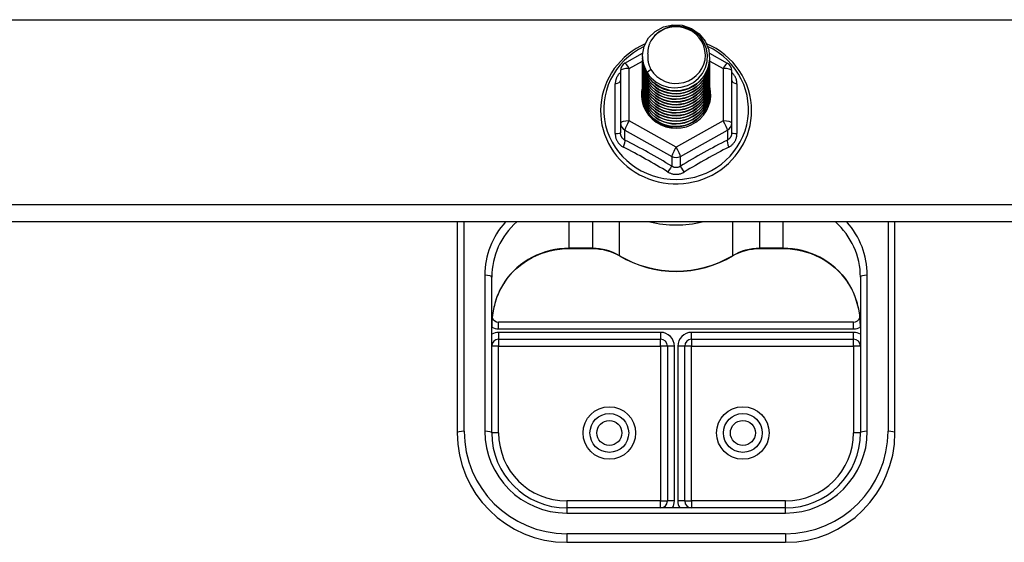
# Model space of a CAD drawing. Header units: inches. Extents: x 48.1 to 120.1, y 31.5 to 55.7.
# Tile 51 of 82: x 88.6 to 93.1, y 49.8 to 52.2. Entities that reach past the tile are written whole.
import ezdxf

# ---------------------------------------------------------------- set-up
doc = ezdxf.new("R2010")
doc.units = ezdxf.units.IN
doc.header["$MEASUREMENT"] = 0
doc.layers.add('Visible Edges(ANSI)', color=7, linetype='Continuous', lineweight=25)
doc.layers.add('Visible Tangent Edges(ANSI)', color=7, linetype='Continuous', lineweight=25)

msp = doc.modelspace()

# ---------------------------------------------------------------- linework, layer by layer
at = {"layer": 'Visible Edges(ANSI)'}
for p, q in [((91.3201, 51.9823), (91.401, 52.0275)), ((91.7058, 52.0279), (91.7876, 51.9823)), ((91.4003, 52.0125), (91.4003, 52.0129)), ((91.4003, 51.9999), (91.4003, 52.0003)), ((91.4003, 51.9874), (91.4003, 51.9878)), ((91.4003, 51.9748), (91.4003, 51.9753)), ((91.7074, 52.0062), (91.7074, 52.0066)), ((91.7074, 51.9937), (91.7074, 51.9941)), ((91.7074, 51.9811), (91.7074, 51.9815)), ((91.2999, 51.9479), (91.2999, 51.7083)), ((91.4003, 51.9623), (91.4003, 51.9627)), ((91.4003, 51.9498), (91.4003, 51.9502)), ((91.4003, 51.9372), (91.4003, 51.9376)), ((91.7074, 51.9686), (91.7074, 51.969)), ((91.7074, 51.956), (91.7074, 51.9564)), ((91.7074, 51.9435), (91.7074, 51.9439)), ((91.7074, 51.931), (91.7074, 51.9314)), ((91.8078, 51.7083), (91.8078, 51.9479)), ((91.4003, 51.9247), (91.4003, 51.9251)), ((91.4003, 51.9122), (91.4003, 51.9126)), ((91.4003, 51.8996), (91.4003, 51.9)), ((91.4003, 51.8871), (91.4003, 51.8875)), ((91.7074, 51.9184), (91.7074, 51.9188)), ((91.7074, 51.9059), (91.7074, 51.9063)), ((91.7074, 51.8933), (91.7074, 51.8938)), ((91.4003, 51.8745), (91.4003, 51.8749)), ((91.4003, 51.862), (91.4003, 51.8624)), ((91.4003, 51.8495), (91.4003, 51.8499)), ((91.7074, 51.8808), (91.7074, 51.8812)), ((91.7074, 51.8683), (91.7074, 51.8687)), ((91.7074, 51.8557), (91.7074, 51.8561)), ((91.7074, 51.8432), (91.7074, 51.8436)), ((91.4003, 51.8369), (91.4003, 51.8373)), ((91.2999, 51.7083), (91.2999, 51.6635)), ((91.8078, 51.6635), (91.8078, 51.7083)), ((91.5351, 51.6924), (91.5341, 51.6868)), ((118.5538, 51.2564), (64.5538, 51.2564)), ((90.5538, 51.2564), (90.5538, 50.291)), ((92.5538, 50.291), (92.5538, 51.2564)), ((91.0656, 51.1345), (91.1717, 51.1345)), ((91.9359, 51.1345), (92.042, 51.1345)), ((90.7113, 50.291), (90.7113, 51.0042)), ((92.3963, 51.0042), (92.3963, 50.291)), ((92.3649, 50.7984), (90.7428, 50.7984)), ((90.7428, 50.7196), (91.483, 50.7196)), ((91.6247, 50.7196), (92.3649, 50.7196)), ((91.5145, 50.6881), (91.5145, 49.98)), ((91.5932, 49.98), (91.5932, 50.6881)), ((92.0538, 49.9485), (91.0538, 49.9485)), ((91.0538, 49.791), (92.0538, 49.791))]:
    msp.add_line(p, q, dxfattribs=at)
at = {"layer": 'Visible Edges(ANSI)', "flags": 128}
for points in [[(91.4212, 51.9391), (91.4048, 51.9777), (91.4004, 52.0192), (91.4085, 52.0601), (91.4283, 52.0972), (91.4584, 52.1274), (91.4961, 52.1481), (91.5385, 52.1577), (91.5821, 52.1553), (91.6235, 52.1411), (91.6592, 52.1162), (91.6864, 52.0826), (91.7029, 52.0428), (91.7072, 52.0002), (91.6992, 51.9581), (91.6794, 51.9199), (91.6494, 51.8886), (91.6117, 51.8667), (91.5693, 51.8559), (91.5256, 51.8571), (91.4843, 51.8702), (91.4485, 51.8939), (91.4213, 51.9264), (91.4048, 51.9649), (91.4004, 52.0064)], [(91.4398, 51.9145), (91.4626, 51.8957), (91.4887, 51.8815), (91.5173, 51.8726), (91.5472, 51.8694), (91.5771, 51.872), (91.606, 51.8803), (91.6326, 51.8941), (91.6558, 51.9128), (91.6746, 51.9356), (91.6883, 51.9617), (91.6961, 51.99), (91.6978, 52.0192), (91.6933, 52.0481), (91.6826, 52.0755), (91.6663, 52.1001), (91.6451, 52.1208), (91.6198, 52.1367), (91.5917, 52.147), (91.5619, 52.1512), (91.532, 52.1492), (91.5033, 52.1409), (91.4773, 52.1267), (91.4551, 52.1074), (91.438, 52.0838)], [(91.4124, 52.0699), (91.3917, 52.06), (91.3716, 52.0488), (91.3524, 52.0364), (91.3341, 52.0227), (91.3168, 52.0079), (91.3005, 51.9919), (91.2854, 51.975), (91.2715, 51.9571), (91.2588, 51.9383), (91.2474, 51.9187), (91.2375, 51.8984), (91.2289, 51.8775), (91.2218, 51.8562), (91.2162, 51.8343), (91.2122, 51.8122), (91.2097, 51.7899), (91.2087, 51.7674), (91.2093, 51.7449), (91.2114, 51.7225), (91.2151, 51.7003), (91.2203, 51.6784), (91.227, 51.6569), (91.2352, 51.6359), (91.2448, 51.6155), (91.2559, 51.5957), (91.2682, 51.5767), (91.2818, 51.5586), (91.2967, 51.5414), (91.3127, 51.5252), (91.3297, 51.5101), (91.3478, 51.4961), (91.3668, 51.4834), (91.3866, 51.4719), (91.4072, 51.4617), (91.4284, 51.4529), (91.4502, 51.4454), (91.4724, 51.4394), (91.495, 51.4349), (91.5179, 51.4318), (91.5409, 51.4302), (91.5639, 51.4301), (91.587, 51.4315), (91.6098, 51.4344), (91.6325, 51.4388), (91.6547, 51.4446), (91.6766, 51.4518), (91.6979, 51.4605), (91.7185, 51.4705), (91.7384, 51.4819), (91.7575, 51.4945), (91.7757, 51.5083), (91.7929, 51.5233), (91.8091, 51.5393), (91.8241, 51.5564), (91.8378, 51.5744), (91.8504, 51.5933), (91.8615, 51.613), (91.8713, 51.6333), (91.8797, 51.6543), (91.8866, 51.6757), (91.892, 51.6976), (91.8959, 51.7198), (91.8982, 51.7421), (91.899, 51.7646)], [(91.438, 52.0838), (91.4367, 52.0813), (91.4355, 52.0787), (91.4343, 52.0762), (91.4332, 52.0736), (91.4322, 52.071), (91.4312, 52.0683), (91.4303, 52.0657), (91.4294, 52.063), (91.4286, 52.0603), (91.4279, 52.0576), (91.4272, 52.0548), (91.4266, 52.0521), (91.426, 52.0493), (91.4255, 52.0466), (91.4251, 52.0438), (91.4247, 52.041), (91.4244, 52.0382), (91.4242, 52.0354), (91.424, 52.0326), (91.4239, 52.0298), (91.4238, 52.027), (91.4239, 52.0242), (91.424, 52.0214), (91.4241, 52.0186)], [(91.899, 51.7646), (91.8981, 51.7888), (91.8954, 51.8129), (91.8909, 51.8368), (91.8846, 51.8602), (91.8766, 51.8832), (91.8669, 51.9055), (91.8556, 51.9271), (91.8427, 51.9478), (91.8283, 51.9675), (91.8124, 51.9862), (91.7953, 52.0037), (91.7768, 52.02), (91.7573, 52.035), (91.7366, 52.0485), (91.715, 52.0605), (91.6926, 52.071)], [(91.4003, 52.0125), (91.4004, 52.008), (91.4006, 52.0035), (91.4009, 51.999), (91.4014, 51.9946), (91.4021, 51.9902), (91.4029, 51.9857), (91.4038, 51.9814), (91.4049, 51.977), (91.4061, 51.9727), (91.4074, 51.9684), (91.4089, 51.9641), (91.4105, 51.9599), (91.4123, 51.9558), (91.4141, 51.9517), (91.4162, 51.9476), (91.4183, 51.9437), (91.4206, 51.9398), (91.423, 51.9359), (91.4255, 51.9321), (91.4281, 51.9284), (91.4309, 51.9248), (91.4337, 51.9213), (91.4367, 51.9178), (91.4398, 51.9145)], [(91.4003, 51.9999), (91.4016, 51.9808), (91.4055, 51.962), (91.412, 51.9439), (91.4209, 51.9267), (91.432, 51.9108), (91.4453, 51.8965), (91.4604, 51.884), (91.4771, 51.8734), (91.4951, 51.8651), (91.5141, 51.8591), (91.5338, 51.8556), (91.5538, 51.8546), (91.5739, 51.8561), (91.5936, 51.8602), (91.6126, 51.8667), (91.6306, 51.8755), (91.6473, 51.8866), (91.6624, 51.8996), (91.6756, 51.9145), (91.6868, 51.9309), (91.6957, 51.9486), (91.7021, 51.9672), (91.7061, 51.9865), (91.7074, 52.0062)], [(91.4003, 51.9874), (91.4016, 51.9683), (91.4055, 51.9495), (91.412, 51.9313), (91.4209, 51.9142), (91.432, 51.8983), (91.4453, 51.884), (91.4604, 51.8714), (91.4771, 51.8609), (91.4951, 51.8526), (91.5141, 51.8466), (91.5338, 51.843), (91.5538, 51.842), (91.5739, 51.8436), (91.5936, 51.8476), (91.6126, 51.8541), (91.6306, 51.863), (91.6473, 51.874), (91.6624, 51.8871), (91.6756, 51.902), (91.6868, 51.9184), (91.6957, 51.936), (91.7021, 51.9547), (91.7061, 51.974), (91.7074, 51.9937)], [(91.4003, 51.9748), (91.4016, 51.9557), (91.4055, 51.9369), (91.412, 51.9188), (91.4209, 51.9016), (91.432, 51.8858), (91.4453, 51.8714), (91.4604, 51.8589), (91.4771, 51.8483), (91.4951, 51.84), (91.5141, 51.834), (91.5338, 51.8305), (91.5538, 51.8295), (91.5739, 51.831), (91.5936, 51.8351), (91.6126, 51.8416), (91.6306, 51.8504), (91.6473, 51.8615), (91.6624, 51.8746), (91.6756, 51.8894), (91.6868, 51.9058), (91.6957, 51.9235), (91.7021, 51.9422), (91.7061, 51.9615), (91.7074, 51.9811)], [(91.7072, 52.0001), (91.7067, 51.9799), (91.7034, 51.96), (91.6974, 51.9407), (91.6888, 51.9223), (91.6778, 51.9052), (91.6645, 51.8897), (91.6493, 51.876), (91.6323, 51.8644), (91.614, 51.8551), (91.5945, 51.8483), (91.5743, 51.844), (91.5537, 51.8425), (91.5332, 51.8435), (91.513, 51.8473), (91.4935, 51.8536), (91.4752, 51.8623), (91.4582, 51.8734), (91.443, 51.8866), (91.4298, 51.9016), (91.4188, 51.9181), (91.4102, 51.936), (91.4042, 51.9548), (91.4009, 51.9742), (91.4004, 51.9939)], [(91.7072, 51.9876), (91.7067, 51.9674), (91.7034, 51.9475), (91.6974, 51.9281), (91.6888, 51.9098), (91.6778, 51.8926), (91.6645, 51.8771), (91.6493, 51.8634), (91.6323, 51.8519), (91.614, 51.8426), (91.5945, 51.8358), (91.5743, 51.8315), (91.5537, 51.8299), (91.5332, 51.831), (91.513, 51.8347), (91.4935, 51.841), (91.4752, 51.8498), (91.4582, 51.8609), (91.443, 51.874), (91.4298, 51.889), (91.4188, 51.9056), (91.4102, 51.9235), (91.4042, 51.9423), (91.4009, 51.9617), (91.4004, 51.9813)], [(91.7072, 51.975), (91.7067, 51.9549), (91.7034, 51.9349), (91.6974, 51.9156), (91.6888, 51.8972), (91.6778, 51.8801), (91.6645, 51.8646), (91.6493, 51.8509), (91.6323, 51.8393), (91.614, 51.83), (91.5945, 51.8232), (91.5743, 51.819), (91.5537, 51.8174), (91.5332, 51.8185), (91.513, 51.8222), (91.4935, 51.8285), (91.4752, 51.8373), (91.4582, 51.8483), (91.443, 51.8615), (91.4298, 51.8765), (91.4188, 51.8931), (91.4102, 51.9109), (91.4042, 51.9297), (91.4009, 51.9491), (91.4004, 51.9688)], [(91.4241, 52.0186), (91.424, 52.0158), (91.4239, 52.013), (91.4239, 52.0102), (91.424, 52.0074), (91.4241, 52.0046), (91.4243, 52.0018), (91.4245, 51.999), (91.4248, 51.9962), (91.4252, 51.9935), (91.4257, 51.9907), (91.4262, 51.9879), (91.4267, 51.9852), (91.4274, 51.9824), (91.4281, 51.9797), (91.4288, 51.977), (91.4296, 51.9743), (91.4305, 51.9716), (91.4315, 51.969), (91.4325, 51.9663), (91.4335, 51.9637), (91.4346, 51.9611), (91.4358, 51.9586), (91.437, 51.956), (91.4383, 51.9535)], [(91.4003, 51.9623), (91.4016, 51.9432), (91.4055, 51.9244), (91.412, 51.9063), (91.4209, 51.8891), (91.432, 51.8732), (91.4453, 51.8589), (91.4604, 51.8463), (91.4771, 51.8358), (91.4951, 51.8275), (91.5141, 51.8215), (91.5338, 51.818), (91.5538, 51.817), (91.5739, 51.8185), (91.5936, 51.8225), (91.6126, 51.829), (91.6306, 51.8379), (91.6473, 51.849), (91.6624, 51.862), (91.6756, 51.8769), (91.6868, 51.8933), (91.6957, 51.911), (91.7021, 51.9296), (91.7061, 51.9489), (91.7074, 51.9686)], [(91.4003, 51.9498), (91.4016, 51.9306), (91.4055, 51.9119), (91.412, 51.8937), (91.4209, 51.8766), (91.432, 51.8607), (91.4453, 51.8463), (91.4604, 51.8338), (91.4771, 51.8233), (91.4951, 51.8149), (91.5141, 51.809), (91.5338, 51.8054), (91.5538, 51.8044), (91.5739, 51.806), (91.5936, 51.81), (91.6126, 51.8165), (91.6306, 51.8254), (91.6473, 51.8364), (91.6624, 51.8495), (91.6756, 51.8643), (91.6868, 51.8808), (91.6957, 51.8984), (91.7021, 51.9171), (91.7061, 51.9364), (91.7074, 51.956)], [(91.4003, 51.9372), (91.4016, 51.9181), (91.4055, 51.8993), (91.412, 51.8812), (91.4209, 51.864), (91.432, 51.8481), (91.4453, 51.8338), (91.4604, 51.8213), (91.4771, 51.8107), (91.4951, 51.8024), (91.5141, 51.7964), (91.5338, 51.7929), (91.5538, 51.7919), (91.5739, 51.7934), (91.5936, 51.7975), (91.6126, 51.804), (91.6306, 51.8128), (91.6473, 51.8239), (91.6624, 51.8369), (91.6756, 51.8518), (91.6868, 51.8682), (91.6957, 51.8859), (91.7021, 51.9045), (91.7061, 51.9239), (91.7074, 51.9435)], [(91.4003, 51.9247), (91.4016, 51.9056), (91.4055, 51.8868), (91.412, 51.8687), (91.4209, 51.8515), (91.432, 51.8356), (91.4453, 51.8213), (91.4604, 51.8087), (91.4771, 51.7982), (91.4951, 51.7899), (91.5141, 51.7839), (91.5338, 51.7804), (91.5538, 51.7793), (91.5739, 51.7809), (91.5936, 51.7849), (91.6126, 51.7914), (91.6306, 51.8003), (91.6473, 51.8113), (91.6624, 51.8244), (91.6756, 51.8393), (91.6868, 51.8557), (91.6957, 51.8734), (91.7021, 51.892), (91.7061, 51.9113), (91.7074, 51.931)], [(91.7072, 51.9625), (91.7067, 51.9423), (91.7034, 51.9224), (91.6974, 51.9031), (91.6888, 51.8847), (91.6778, 51.8676), (91.6645, 51.852), (91.6493, 51.8384), (91.6323, 51.8268), (91.614, 51.8175), (91.5945, 51.8107), (91.5743, 51.8064), (91.5537, 51.8048), (91.5332, 51.8059), (91.513, 51.8096), (91.4935, 51.816), (91.4752, 51.8247), (91.4582, 51.8358), (91.443, 51.8489), (91.4298, 51.8639), (91.4188, 51.8805), (91.4102, 51.8984), (91.4042, 51.9172), (91.4009, 51.9366), (91.4004, 51.9562)], [(91.7072, 51.95), (91.7067, 51.9298), (91.7034, 51.9098), (91.6974, 51.8905), (91.6888, 51.8721), (91.6778, 51.855), (91.6645, 51.8395), (91.6493, 51.8258), (91.6323, 51.8142), (91.614, 51.805), (91.5945, 51.7981), (91.5743, 51.7939), (91.5537, 51.7923), (91.5332, 51.7934), (91.513, 51.7971), (91.4935, 51.8034), (91.4752, 51.8122), (91.4582, 51.8232), (91.443, 51.8364), (91.4298, 51.8514), (91.4188, 51.868), (91.4102, 51.8858), (91.4042, 51.9046), (91.4009, 51.9241), (91.4004, 51.9437)], [(91.7072, 51.9374), (91.7067, 51.9172), (91.7034, 51.8973), (91.6974, 51.878), (91.6888, 51.8596), (91.6778, 51.8425), (91.6645, 51.827), (91.6493, 51.8133), (91.6323, 51.8017), (91.614, 51.7924), (91.5945, 51.7856), (91.5743, 51.7814), (91.5537, 51.7798), (91.5332, 51.7808), (91.513, 51.7846), (91.4935, 51.7909), (91.4752, 51.7996), (91.4582, 51.8107), (91.443, 51.8239), (91.4298, 51.8389), (91.4188, 51.8555), (91.4102, 51.8733), (91.4042, 51.8921), (91.4009, 51.9115), (91.4004, 51.9312)], [(91.4383, 51.9535), (91.4376, 51.9529), (91.4369, 51.9523), (91.4362, 51.9517), (91.4355, 51.9511), (91.4348, 51.9505), (91.434, 51.9499), (91.4333, 51.9493), (91.4326, 51.9487), (91.4319, 51.9481), (91.4312, 51.9475), (91.4305, 51.9469), (91.4298, 51.9463), (91.429, 51.9457), (91.4283, 51.9451), (91.4276, 51.9445), (91.4269, 51.9439), (91.4262, 51.9433), (91.4255, 51.9427), (91.4248, 51.9421), (91.424, 51.9415), (91.4233, 51.9409), (91.4226, 51.9403), (91.4219, 51.9397), (91.4212, 51.9391)], [(91.4003, 51.9122), (91.4016, 51.893), (91.4055, 51.8742), (91.412, 51.8561), (91.4209, 51.839), (91.432, 51.8231), (91.4453, 51.8087), (91.4604, 51.7962), (91.4771, 51.7857), (91.4951, 51.7773), (91.5141, 51.7713), (91.5338, 51.7678), (91.5538, 51.7668), (91.5739, 51.7683), (91.5936, 51.7724), (91.6126, 51.7789), (91.6306, 51.7877), (91.6473, 51.7988), (91.6624, 51.8119), (91.6756, 51.8267), (91.6868, 51.8431), (91.6957, 51.8608), (91.7021, 51.8795), (91.7061, 51.8988), (91.7074, 51.9184)], [(91.4003, 51.8996), (91.4016, 51.8805), (91.4055, 51.8617), (91.412, 51.8436), (91.4209, 51.8264), (91.432, 51.8105), (91.4453, 51.7962), (91.4604, 51.7836), (91.4771, 51.7731), (91.4951, 51.7648), (91.5141, 51.7588), (91.5338, 51.7553), (91.5538, 51.7543), (91.5739, 51.7558), (91.5936, 51.7599), (91.6126, 51.7664), (91.6306, 51.7752), (91.6473, 51.7863), (91.6624, 51.7993), (91.6756, 51.8142), (91.6868, 51.8306), (91.6957, 51.8483), (91.7021, 51.8669), (91.7061, 51.8862), (91.7074, 51.9059)], [(91.4003, 51.8871), (91.4016, 51.868), (91.4055, 51.8492), (91.412, 51.831), (91.4209, 51.8139), (91.432, 51.798), (91.4453, 51.7837), (91.4604, 51.7711), (91.4771, 51.7606), (91.4951, 51.7523), (91.5141, 51.7463), (91.5338, 51.7427), (91.5538, 51.7417), (91.5739, 51.7433), (91.5936, 51.7473), (91.6126, 51.7538), (91.6306, 51.7627), (91.6473, 51.7737), (91.6624, 51.7868), (91.6756, 51.8016), (91.6868, 51.8181), (91.6957, 51.8357), (91.7021, 51.8544), (91.7061, 51.8737), (91.7074, 51.8933)], [(91.7072, 51.9249), (91.7067, 51.9047), (91.7034, 51.8848), (91.6974, 51.8654), (91.6888, 51.8471), (91.6778, 51.83), (91.6645, 51.8144), (91.6493, 51.8007), (91.6323, 51.7892), (91.614, 51.7799), (91.5945, 51.7731), (91.5743, 51.7688), (91.5537, 51.7672), (91.5332, 51.7683), (91.513, 51.772), (91.4935, 51.7783), (91.4752, 51.7871), (91.4582, 51.7982), (91.443, 51.8113), (91.4298, 51.8263), (91.4188, 51.8429), (91.4102, 51.8608), (91.4042, 51.8796), (91.4009, 51.899), (91.4004, 51.9186)], [(91.7072, 51.9124), (91.7067, 51.8922), (91.7034, 51.8722), (91.6974, 51.8529), (91.6888, 51.8345), (91.6778, 51.8174), (91.6645, 51.8019), (91.6493, 51.7882), (91.6323, 51.7766), (91.614, 51.7673), (91.5945, 51.7605), (91.5743, 51.7563), (91.5537, 51.7547), (91.5332, 51.7558), (91.513, 51.7595), (91.4935, 51.7658), (91.4752, 51.7746), (91.4582, 51.7856), (91.443, 51.7988), (91.4298, 51.8138), (91.4188, 51.8304), (91.4102, 51.8482), (91.4042, 51.867), (91.4009, 51.8864), (91.4004, 51.9061)], [(91.7072, 51.8998), (91.7067, 51.8796), (91.7034, 51.8597), (91.6974, 51.8404), (91.6888, 51.822), (91.6778, 51.8049), (91.6645, 51.7893), (91.6493, 51.7757), (91.6323, 51.7641), (91.614, 51.7548), (91.5945, 51.748), (91.5743, 51.7437), (91.5537, 51.7421), (91.5332, 51.7432), (91.513, 51.747), (91.4935, 51.7533), (91.4752, 51.762), (91.4582, 51.7731), (91.443, 51.7862), (91.4298, 51.8013), (91.4188, 51.8178), (91.4102, 51.8357), (91.4042, 51.8545), (91.4009, 51.8739), (91.4004, 51.8935)], [(91.7072, 51.8873), (91.7067, 51.8671), (91.7034, 51.8472), (91.6974, 51.8278), (91.6888, 51.8094), (91.6778, 51.7923), (91.6645, 51.7768), (91.6493, 51.7631), (91.6323, 51.7515), (91.614, 51.7423), (91.5945, 51.7354), (91.5743, 51.7312), (91.5537, 51.7296), (91.5332, 51.7307), (91.513, 51.7344), (91.4935, 51.7407), (91.4752, 51.7495), (91.4582, 51.7606), (91.443, 51.7737), (91.4298, 51.7887), (91.4188, 51.8053), (91.4102, 51.8232), (91.4042, 51.842), (91.4009, 51.8614), (91.4004, 51.881)], [(91.4003, 51.8745), (91.4016, 51.8554), (91.4055, 51.8366), (91.412, 51.8185), (91.4209, 51.8013), (91.432, 51.7855), (91.4453, 51.7711), (91.4604, 51.7586), (91.4771, 51.748), (91.4951, 51.7397), (91.5141, 51.7337), (91.5338, 51.7302), (91.5538, 51.7292), (91.5739, 51.7307), (91.5936, 51.7348), (91.6126, 51.7413), (91.6306, 51.7501), (91.6473, 51.7612), (91.6624, 51.7742), (91.6756, 51.7891), (91.6868, 51.8055), (91.6957, 51.8232), (91.7021, 51.8419), (91.7061, 51.8612), (91.7074, 51.8808)], [(91.4003, 51.862), (91.4016, 51.8429), (91.4055, 51.8241), (91.412, 51.806), (91.4209, 51.7888), (91.432, 51.7729), (91.4453, 51.7586), (91.4604, 51.746), (91.4771, 51.7355), (91.4951, 51.7272), (91.5141, 51.7212), (91.5338, 51.7177), (91.5538, 51.7167), (91.5739, 51.7182), (91.5936, 51.7222), (91.6126, 51.7287), (91.6306, 51.7376), (91.6473, 51.7486), (91.6624, 51.7617), (91.6756, 51.7766), (91.6868, 51.793), (91.6957, 51.8107), (91.7021, 51.8293), (91.7061, 51.8486), (91.7074, 51.8683)], [(91.4003, 51.8495), (91.4016, 51.8303), (91.4055, 51.8116), (91.412, 51.7934), (91.4209, 51.7763), (91.432, 51.7604), (91.4453, 51.746), (91.4604, 51.7335), (91.4771, 51.723), (91.4951, 51.7146), (91.5141, 51.7087), (91.5338, 51.7051), (91.5538, 51.7041), (91.5739, 51.7056), (91.5936, 51.7097), (91.6126, 51.7162), (91.6306, 51.7251), (91.6473, 51.7361), (91.6624, 51.7492), (91.6756, 51.764), (91.6868, 51.7804), (91.6957, 51.7981), (91.7021, 51.8168), (91.7061, 51.8361), (91.7074, 51.8557)], [(91.4003, 51.8369), (91.4016, 51.8178), (91.4055, 51.799), (91.412, 51.7809), (91.4209, 51.7637), (91.432, 51.7478), (91.4453, 51.7335), (91.4604, 51.721), (91.4771, 51.7104), (91.4951, 51.7021), (91.5141, 51.6961), (91.5338, 51.6926), (91.5538, 51.6916), (91.5739, 51.6931), (91.5936, 51.6972), (91.6126, 51.7037), (91.6306, 51.7125), (91.6473, 51.7236), (91.6624, 51.7366), (91.6756, 51.7515), (91.6868, 51.7679), (91.6957, 51.7856), (91.7021, 51.8042), (91.7061, 51.8235), (91.7074, 51.8432)], [(91.7072, 51.8747), (91.7067, 51.8546), (91.7034, 51.8346), (91.6974, 51.8153), (91.6888, 51.7969), (91.6778, 51.7798), (91.6645, 51.7643), (91.6493, 51.7506), (91.6323, 51.739), (91.614, 51.7297), (91.5945, 51.7229), (91.5743, 51.7187), (91.5537, 51.7171), (91.5332, 51.7181), (91.513, 51.7219), (91.4935, 51.7282), (91.4752, 51.7369), (91.4582, 51.748), (91.443, 51.7612), (91.4298, 51.7762), (91.4188, 51.7928), (91.4102, 51.8106), (91.4042, 51.8294), (91.4009, 51.8488), (91.4004, 51.8685)], [(91.7072, 51.8622), (91.7067, 51.842), (91.7034, 51.8221), (91.6974, 51.8027), (91.6888, 51.7844), (91.6778, 51.7673), (91.6645, 51.7517), (91.6493, 51.7381), (91.6323, 51.7265), (91.614, 51.7172), (91.5945, 51.7104), (91.5743, 51.7061), (91.5537, 51.7045), (91.5332, 51.7056), (91.513, 51.7093), (91.4935, 51.7156), (91.4752, 51.7244), (91.4582, 51.7355), (91.443, 51.7486), (91.4298, 51.7636), (91.4188, 51.7802), (91.4102, 51.7981), (91.4042, 51.8169), (91.4009, 51.8363), (91.4004, 51.8559)], [(91.7072, 51.8497), (91.7067, 51.8295), (91.7034, 51.8095), (91.6974, 51.7902), (91.6888, 51.7718), (91.6778, 51.7547), (91.6645, 51.7392), (91.6493, 51.7255), (91.6323, 51.7139), (91.614, 51.7046), (91.5945, 51.6978), (91.5743, 51.6936), (91.5537, 51.692), (91.5332, 51.6931), (91.513, 51.6968), (91.4935, 51.7031), (91.4752, 51.7119), (91.4582, 51.7229), (91.443, 51.7361), (91.4298, 51.7511), (91.4188, 51.7677), (91.4102, 51.7855), (91.4042, 51.8043), (91.4009, 51.8237), (91.4004, 51.8434)], [(91.5341, 51.6868), (91.5272, 51.6879), (91.5203, 51.6894), (91.5136, 51.6911), (91.5069, 51.6931), (91.5003, 51.6953), (91.4939, 51.6979), (91.4876, 51.7007), (91.4814, 51.7039), (91.4753, 51.7073), (91.4694, 51.7109), (91.4637, 51.7148), (91.4582, 51.7189), (91.4529, 51.7233), (91.4478, 51.7279), (91.443, 51.7327), (91.4383, 51.7377), (91.4339, 51.7429), (91.4298, 51.7484), (91.4259, 51.754), (91.4223, 51.7597), (91.4189, 51.7656), (91.4159, 51.7716), (91.4131, 51.7778), (91.4106, 51.7841)], [(90.7689, 50.9796), (90.7814, 50.9969), (90.7951, 51.0135), (90.8098, 51.0292), (90.8254, 51.044), (90.842, 51.0579), (90.8595, 51.0707), (90.8777, 51.0825), (90.8967, 51.0932), (90.9164, 51.1027), (90.9366, 51.1111), (90.9573, 51.1182), (90.9785, 51.124), (91, 51.1286), (91.0217, 51.1319), (91.0436, 51.1339), (91.0656, 51.1345)], [(91.1717, 51.1345), (91.1881, 51.134), (91.2044, 51.1323), (91.2205, 51.1296), (91.2364, 51.1258), (91.252, 51.121), (91.2672, 51.1151), (91.2819, 51.1083), (91.2961, 51.1005)], [(91.8116, 51.1005), (91.8258, 51.1083), (91.8405, 51.1151), (91.8557, 51.121), (91.8713, 51.1258), (91.8871, 51.1296), (91.9033, 51.1323), (91.9196, 51.134), (91.9359, 51.1345)], [(92.042, 51.1345), (92.064, 51.1339), (92.0859, 51.1319), (92.1077, 51.1286), (92.1292, 51.124), (92.1503, 51.1182), (92.1711, 51.1111), (92.1913, 51.1027), (92.2109, 51.0932), (92.2299, 51.0825), (92.2482, 51.0707), (92.2656, 51.0579), (92.2822, 51.044), (92.2979, 51.0292), (92.3126, 51.0135), (92.3262, 50.9969), (92.3388, 50.9796)], [(91.2961, 51.1005), (91.3256, 51.0842), (91.3561, 51.07), (91.3876, 51.0578), (91.4199, 51.0478), (91.4528, 51.04), (91.4862, 51.0343), (91.52, 51.031), (91.5538, 51.0298), (91.5877, 51.031), (91.6214, 51.0343), (91.6548, 51.04), (91.6877, 51.0478), (91.72, 51.0578), (91.7515, 51.07), (91.7821, 51.0842), (91.8116, 51.1005)], [(90.7689, 50.9796), (90.762, 50.9688), (90.7554, 50.9575), (90.7436, 50.9338), (90.7337, 50.909), (90.7256, 50.8834), (90.7193, 50.8572), (90.7148, 50.8306), (90.7122, 50.8037), (90.7113, 50.7769)], [(92.3963, 50.7769), (92.3955, 50.8037), (92.3928, 50.8306), (92.3883, 50.8572), (92.3821, 50.8834), (92.374, 50.909), (92.364, 50.9338), (92.3522, 50.9575), (92.3457, 50.9688), (92.3388, 50.9796)]]:
    msp.add_lwpolyline(points, dxfattribs=at)
at = {"layer": 'Visible Edges(ANSI)'}
for centre in [(91.2487, 50.291), (91.8589, 50.291)]:
    msp.add_circle(centre, 0.0886, dxfattribs=at)
for centre, radius, start, end in [((91.3393, 51.9479), 0.0394, 119.1745, 180), ((91.7684, 51.9479), 0.0394, 0, 60.8255), ((90.7428, 50.8299), 0.0315, 201.1481, 270), ((92.3649, 50.8299), 0.0315, 270, 338.8519), ((90.7428, 50.6881), 0.0315, 90, 180), ((91.483, 50.6881), 0.0315, 0, 90), ((91.6247, 50.6881), 0.0315, 90, 180), ((92.3649, 50.6881), 0.0315, 0, 90), ((91.0538, 50.291), 0.5, 180, 270), ((91.0538, 50.291), 0.3425, 180, 270), ((92.0538, 50.291), 0.3425, 270, 0), ((92.0538, 50.291), 0.5, 270, 0), ((91.483, 49.98), 0.0315, 270, 0), ((91.6247, 49.98), 0.0315, 180, 270)]:
    msp.add_arc(centre, radius, start, end, dxfattribs=at)
for centre, major_axis, start_param, end_param in [((91.5538, 52.0189), (0.1339, 0), 3.671471, 8.899926), ((91.5538, 52.0139), (0.1535, 0), 3.669461, 3.875388), ((91.5538, 51.8381), (-0.1585, 0), 6.033204, 9.676411)]:
    msp.add_ellipse(centre, major_axis=major_axis, ratio=0.966998, start_param=start_param, end_param=end_param, dxfattribs=at)
at = {"layer": 'Visible Tangent Edges(ANSI)'}
for p, q in [((64.5538, 52.1809), (118.5538, 52.1809)), ((91.3393, 51.9579), (91.4003, 51.992)), ((91.7074, 51.992), (91.7684, 51.9579)), ((91.3393, 51.7183), (91.3393, 51.9579)), ((91.7684, 51.9579), (91.7684, 51.7183)), ((91.2757, 51.6606), (91.2757, 51.8878)), ((91.832, 51.8878), (91.832, 51.6606)), ((91.5538, 51.5985), (91.3393, 51.7183)), ((91.7684, 51.7183), (91.5538, 51.5985)), ((91.3196, 51.6753), (91.5341, 51.5555)), ((91.3196, 51.6305), (91.3196, 51.6753)), ((91.5735, 51.5555), (91.7881, 51.6753)), ((91.7881, 51.6753), (91.7881, 51.6305)), ((91.5341, 51.5555), (91.5341, 51.5107)), ((91.5735, 51.5107), (91.5735, 51.5555)), ((118.5538, 51.3348), (64.5538, 51.3348)), ((90.5853, 50.299), (90.5853, 51.2564)), ((91.0656, 51.1356), (91.0656, 51.2564)), ((91.1717, 51.2564), (91.1717, 51.1356)), ((91.2957, 51.1016), (91.2957, 51.2564)), ((91.812, 51.2564), (91.812, 51.1016)), ((91.9359, 51.1356), (91.9359, 51.2564)), ((92.042, 51.2564), (92.042, 51.1356)), ((92.5223, 51.2564), (92.5223, 50.299)), ((91.0656, 51.1356), (91.0656, 51.1345)), ((91.1717, 51.1356), (91.0656, 51.1356)), ((91.1717, 51.1356), (91.1717, 51.1345)), ((91.9359, 51.1356), (91.9359, 51.1345)), ((92.042, 51.1356), (91.9359, 51.1356)), ((92.042, 51.1356), (92.042, 51.1345)), ((90.6798, 51.0122), (90.6798, 50.299)), ((92.4278, 50.299), (92.4278, 51.0122)), ((90.7428, 50.7669), (90.7428, 50.7984)), ((90.7428, 50.7669), (92.3649, 50.7669)), ((92.3649, 50.7669), (92.3649, 50.7984)), ((91.483, 50.7511), (90.7428, 50.7511)), ((90.7428, 50.7511), (90.7428, 50.7196)), ((90.7428, 50.7196), (90.7428, 50.6881)), ((91.483, 50.7511), (91.483, 50.7196)), ((91.483, 50.6881), (91.483, 50.7196)), ((91.6247, 50.7196), (91.6247, 50.7511)), ((92.3649, 50.7511), (91.6247, 50.7511)), ((91.6247, 50.7196), (91.6247, 50.6881)), ((92.3649, 50.7196), (92.3649, 50.7511)), ((92.3649, 50.6881), (92.3649, 50.7196)), ((90.7428, 50.6881), (90.7113, 50.6881)), ((90.7428, 50.6881), (91.483, 50.6881)), ((90.7428, 50.291), (90.7428, 50.6881)), ((91.483, 50.6881), (91.483, 49.98)), ((91.5145, 50.6881), (91.483, 50.6881)), ((91.546, 50.6881), (91.5145, 50.6881)), ((91.546, 49.98), (91.546, 50.6881)), ((91.5932, 50.6881), (91.5617, 50.6881)), ((91.5617, 50.6881), (91.5617, 49.98)), ((91.6247, 50.6881), (91.5932, 50.6881)), ((91.6247, 50.6881), (92.3649, 50.6881)), ((91.6247, 49.98), (91.6247, 50.6881)), ((92.3649, 50.6881), (92.3649, 50.291)), ((92.3963, 50.6881), (92.3649, 50.6881)), ((90.7428, 50.291), (90.7113, 50.291)), ((92.3963, 50.291), (92.3649, 50.291)), ((91.483, 49.98), (91.0538, 49.98)), ((91.0538, 49.98), (91.0538, 49.9485)), ((91.483, 49.9485), (91.483, 49.98)), ((91.483, 49.98), (91.5145, 49.98)), ((91.546, 49.98), (91.5145, 49.98)), ((91.5932, 49.98), (91.5617, 49.98)), ((91.5932, 49.98), (91.6247, 49.98)), ((92.0538, 49.98), (91.6247, 49.98)), ((91.6247, 49.98), (91.6247, 49.9485)), ((92.0538, 49.9485), (92.0538, 49.98)), ((91.0538, 49.9485), (91.0538, 49.925)), ((91.0538, 49.925), (92.0538, 49.925)), ((92.0538, 49.925), (92.0538, 49.9485)), ((92.0538, 49.8305), (91.0538, 49.8305)), ((91.0538, 49.8305), (91.0538, 49.791)), ((92.0538, 49.8305), (92.0538, 49.791))]:
    msp.add_line(p, q, dxfattribs=at)
at = {"layer": 'Visible Tangent Edges(ANSI)', "flags": 128}
for points in [[(91.2999, 51.9404), (91.298, 51.9386), (91.2962, 51.9368), (91.2945, 51.9349), (91.2928, 51.933), (91.2912, 51.931), (91.2896, 51.9289), (91.2882, 51.9268), (91.2868, 51.9247), (91.2854, 51.9226), (91.2842, 51.9204), (91.283, 51.9181), (91.2819, 51.9159), (91.2809, 51.9136), (91.28, 51.9113), (91.2792, 51.909), (91.2785, 51.9067), (91.2778, 51.9043), (91.2772, 51.902), (91.2768, 51.8996), (91.2764, 51.8972), (91.2761, 51.8948), (91.2758, 51.8925), (91.2757, 51.8901), (91.2757, 51.8878)], [(91.832, 51.8878), (91.832, 51.8901), (91.8318, 51.8925), (91.8316, 51.8948), (91.8313, 51.8972), (91.8309, 51.8996), (91.8304, 51.902), (91.8298, 51.9043), (91.8292, 51.9067), (91.8284, 51.909), (91.8276, 51.9113), (91.8267, 51.9136), (91.8257, 51.9159), (91.8246, 51.9181), (91.8235, 51.9204), (91.8222, 51.9226), (91.8209, 51.9247), (91.8195, 51.9268), (91.818, 51.9289), (91.8165, 51.931), (91.8149, 51.933), (91.8132, 51.9349), (91.8115, 51.9368), (91.8096, 51.9386), (91.8078, 51.9404)], [(91.2757, 51.6606), (91.2757, 51.6573), (91.2759, 51.654), (91.2763, 51.6508), (91.2768, 51.6476), (91.2774, 51.6444), (91.2782, 51.6412), (91.2791, 51.6381), (91.2802, 51.6351), (91.2813, 51.6321), (91.2827, 51.6292), (91.2841, 51.6263), (91.2857, 51.6235), (91.2874, 51.6208), (91.2892, 51.6182), (91.2911, 51.6157), (91.2932, 51.6133), (91.2953, 51.611), (91.2976, 51.6088), (91.3, 51.6067), (91.3024, 51.6047), (91.305, 51.6028), (91.3076, 51.6011), (91.3102, 51.5995), (91.313, 51.598)], [(91.3196, 51.6305), (91.3181, 51.6312), (91.3167, 51.632), (91.3153, 51.6328), (91.314, 51.6338), (91.3127, 51.6348), (91.3115, 51.6358), (91.3103, 51.6369), (91.3091, 51.6381), (91.3081, 51.6394), (91.307, 51.6407), (91.3061, 51.6421), (91.3052, 51.6435), (91.3043, 51.6449), (91.3036, 51.6465), (91.3029, 51.648), (91.3023, 51.6496), (91.3017, 51.6513), (91.3012, 51.6529), (91.3008, 51.6546), (91.3005, 51.6564), (91.3002, 51.6581), (91.3, 51.6599), (91.2999, 51.6617), (91.2999, 51.6635)], [(91.8078, 51.6635), (91.8077, 51.6617), (91.8076, 51.6599), (91.8074, 51.6581), (91.8072, 51.6564), (91.8068, 51.6546), (91.8064, 51.6529), (91.8059, 51.6513), (91.8054, 51.6496), (91.8048, 51.648), (91.8041, 51.6465), (91.8033, 51.6449), (91.8025, 51.6435), (91.8016, 51.6421), (91.8006, 51.6407), (91.7996, 51.6394), (91.7985, 51.6381), (91.7974, 51.6369), (91.7962, 51.6358), (91.795, 51.6348), (91.7937, 51.6338), (91.7923, 51.6328), (91.7909, 51.632), (91.7895, 51.6312), (91.7881, 51.6305)], [(91.7947, 51.598), (91.7974, 51.5995), (91.8001, 51.6011), (91.8027, 51.6028), (91.8052, 51.6047), (91.8077, 51.6067), (91.8101, 51.6088), (91.8123, 51.611), (91.8145, 51.6133), (91.8165, 51.6157), (91.8184, 51.6182), (91.8203, 51.6208), (91.822, 51.6235), (91.8235, 51.6263), (91.825, 51.6292), (91.8263, 51.6321), (91.8275, 51.6351), (91.8285, 51.6381), (91.8295, 51.6412), (91.8302, 51.6444), (91.8309, 51.6476), (91.8314, 51.6508), (91.8317, 51.654), (91.8319, 51.6573), (91.832, 51.6606)], [(91.5165, 51.4844), (91.5193, 51.4828), (91.5222, 51.4813), (91.5252, 51.4799), (91.5282, 51.4786), (91.5313, 51.4775), (91.5345, 51.4765), (91.5376, 51.4757), (91.5408, 51.475), (91.5441, 51.4745), (91.5473, 51.4741), (91.5506, 51.4739), (91.5539, 51.4738), (91.5571, 51.4739), (91.5604, 51.4741), (91.5637, 51.4745), (91.5669, 51.475), (91.5701, 51.4757), (91.5732, 51.4765), (91.5764, 51.4775), (91.5795, 51.4786), (91.5825, 51.4799), (91.5855, 51.4813), (91.5883, 51.4828), (91.5912, 51.4844)], [(91.5735, 51.5107), (91.572, 51.5098), (91.5705, 51.5089), (91.5689, 51.5081), (91.5673, 51.5074), (91.5657, 51.5068), (91.5641, 51.5062), (91.5624, 51.5057), (91.5607, 51.5054), (91.559, 51.5051), (91.5573, 51.5048), (91.5556, 51.5047), (91.5538, 51.5047), (91.5521, 51.5047), (91.5504, 51.5048), (91.5487, 51.5051), (91.547, 51.5054), (91.5453, 51.5057), (91.5436, 51.5062), (91.542, 51.5068), (91.5403, 51.5074), (91.5387, 51.5081), (91.5372, 51.5089), (91.5356, 51.5098), (91.5341, 51.5107)], [(90.7692, 50.9806), (90.7644, 50.9732), (90.7598, 50.9657), (90.7554, 50.958), (90.7512, 50.9501), (90.7472, 50.9421), (90.7435, 50.9339), (90.74, 50.9257), (90.7366, 50.9174), (90.7335, 50.909), (90.7306, 50.9005), (90.728, 50.8919), (90.7255, 50.8833), (90.7232, 50.8746), (90.7211, 50.8659), (90.7192, 50.8571), (90.7176, 50.8482), (90.7161, 50.8393), (90.7148, 50.8304), (90.7137, 50.8215), (90.7129, 50.8126), (90.7122, 50.8036), (90.7117, 50.7947), (90.7114, 50.7858), (90.7113, 50.7769)], [(92.3963, 50.7769), (92.3963, 50.7858), (92.396, 50.7947), (92.3955, 50.8036), (92.3948, 50.8126), (92.3939, 50.8215), (92.3928, 50.8304), (92.3916, 50.8393), (92.3901, 50.8482), (92.3884, 50.8571), (92.3865, 50.8659), (92.3845, 50.8746), (92.3822, 50.8833), (92.3797, 50.8919), (92.377, 50.9005), (92.3741, 50.909), (92.371, 50.9174), (92.3677, 50.9257), (92.3642, 50.9339), (92.3604, 50.9421), (92.3564, 50.9501), (92.3523, 50.958), (92.3479, 50.9657), (92.3433, 50.9732), (92.3385, 50.9806)]]:
    msp.add_lwpolyline(points, dxfattribs=at)
at = {"layer": 'Visible Tangent Edges(ANSI)'}
for centre, radius in [((91.2487, 50.291), 0.1201), ((91.8589, 50.291), 0.1201), ((91.2487, 50.291), 0.0571), ((91.8589, 50.291), 0.0571)]:
    msp.add_circle(centre, radius, dxfattribs=at)
for centre, radius, start, end in [((90.7428, 50.8299), 0.063, 240, 270), ((92.3649, 50.8299), 0.063, 270, 300), ((90.7428, 50.6881), 0.063, 90, 120), ((91.483, 50.6881), 0.063, 0, 90), ((91.6247, 50.6881), 0.063, 90, 180), ((92.3649, 50.6881), 0.063, 60, 90), ((91.0538, 50.299), 0.4685, 180, 270), ((91.0538, 50.299), 0.374, 180, 270), ((91.0538, 50.291), 0.311, 180, 270), ((92.0538, 50.299), 0.4685, 270, 0), ((92.0538, 50.299), 0.374, 270, 0), ((92.0538, 50.291), 0.311, 270, 0), ((91.483, 49.98), 0.063, 330, 0), ((91.6247, 49.98), 0.063, 180, 210)]:
    msp.add_arc(centre, radius, start, end, dxfattribs=at)
for centre, major_axis, ratio, start_param, end_param in [((91.5538, 51.7706), (0.3308, 0), 0.966998, 2.028566, 7.403327), ((91.3393, 51.9479), (-0.0192, 0.0344), 0.127392, 4.936728, 6.283185), ((91.7684, 51.9479), (0.0192, 0.0344), 0.127392, 0, 1.346458), ((91.3393, 51.9479), (-0.0394, 0), 0.254784, 4.712389, 6.283185), ((91.7684, 51.9479), (0.0394, 0), 0.254784, 0, 1.570796), ((91.2605, 51.9031), (0.0394, 0), 0.420933, 5.107073, 6.283185), ((91.8471, 51.9031), (-0.0394, 0), 0.420933, 0, 1.176113), ((91.3393, 51.7083), (-0.0394, 0), 0.254784, 4.712389, 6.283185), ((91.3393, 51.7083), (-0.0394, 0), 0.966998, 0, 1.047198), ((91.3393, 51.7083), (-0.0192, -0.0344), 0.127392, 4.48805, 6.058847), ((91.7684, 51.7083), (0.0394, 0), 0.254784, 0, 1.570796), ((91.7684, 51.7083), (0.0192, -0.0344), 0.127392, 0.224339, 1.795135), ((91.7684, 51.7083), (0.0394, 0), 0.966998, 5.235988, 6.283185), ((91.2605, 51.6635), (0.0394, 0), 0.080687, 5.107073, 6.283185), ((91.8471, 51.6635), (-0.0394, 0), 0.080687, 0, 1.176113), ((91.2999, 51.5975), (0.0178, 0.0351), 0.295528, 4.874003, 6.050115), ((91.4269, 51.394), (-0.6046, 0.361), 0.220649, 4.666525, 5.020223), ((91.6808, 51.394), (-0.6046, -0.361), 0.220649, 4.404555, 4.758253), ((91.8078, 51.5975), (-0.0178, 0.0351), 0.295528, 0.23307, 1.409183), ((91.4147, 51.3737), (0.5734, -0.3423), 0.220649, 1.524932, 1.878631), ((91.5538, 51.5885), (-0.0192, -0.0344), 0.127392, 4.48805, 6.058847), ((91.5538, 51.5885), (0.0192, -0.0344), 0.127392, 0.224339, 1.795135), ((91.6929, 51.3737), (0.5734, 0.3423), 0.220649, 1.262962, 1.61666), ((91.5538, 51.5885), (0.0394, 0), 0.966998, 4.18879, 5.235988), ((91.5145, 51.4778), (0.0205, 0.0336), 0.044718, 0.222707, 1.398819), ((91.5932, 51.4778), (-0.0205, 0.0336), 0.044718, 4.884366, 6.060479), ((91.0656, 51.0122), (-0.3858, 0), 0.966998, 5.569665, 6.283185), ((91.0656, 51.0042), (-0.3543, 0), 0.966998, 5.455899, 6.283185), ((91.5538, 51.718), (0.4921, 0), 0.966998, 4.466864, 4.957914), ((92.042, 51.0042), (0.3543, 0), 0.966998, 0, 0.827287), ((92.042, 51.0122), (0.3858, 0), 0.966998, 0, 0.71352), ((91.0656, 50.7929), (-0.3543, 0), 0.966998, 4.712389, 5.703682), ((91.1717, 50.9071), (-0.2362, 0), 0.966998, 4.160149, 4.712389), ((91.9359, 50.9071), (-0.2362, 0), 0.966998, 4.712389, 5.264629), ((92.042, 50.7929), (-0.3543, 0), 0.966998, 3.721096, 4.712389), ((91.3122, 51.1275), (-0.0161, -0.0271), 0.133659, 6.062525, 6.283185), ((91.5538, 51.5068), (-0.4921, 0), 0.966998, 1.018556, 2.123037), ((91.7955, 51.1275), (0.0161, -0.0271), 0.133659, 0, 0.220661), ((90.6798, 51.0042), (0.0315, 0), 0.254784, 0, 1.570796), ((92.4278, 51.0042), (-0.0315, 0), 0.254784, 4.712389, 6.283185), ((90.7428, 50.9972), (0.0261, -0.0177), 0.213186, 0, 0.143295), ((92.3649, 50.9972), (-0.0261, -0.0177), 0.213186, 6.139891, 6.283185), ((90.5853, 50.291), (-0.0315, 0), 0.254784, 4.712389, 6.283185), ((90.6798, 50.291), (0.0315, 0), 0.254784, 0, 1.570796), ((92.4278, 50.291), (-0.0315, 0), 0.254784, 4.712389, 6.283185), ((92.5223, 50.291), (0.0315, 0), 0.254784, 0, 1.570796)]:
    msp.add_ellipse(centre, major_axis=major_axis, ratio=ratio, start_param=start_param, end_param=end_param, dxfattribs=at)

doc.saveas('drawing.dxf')
